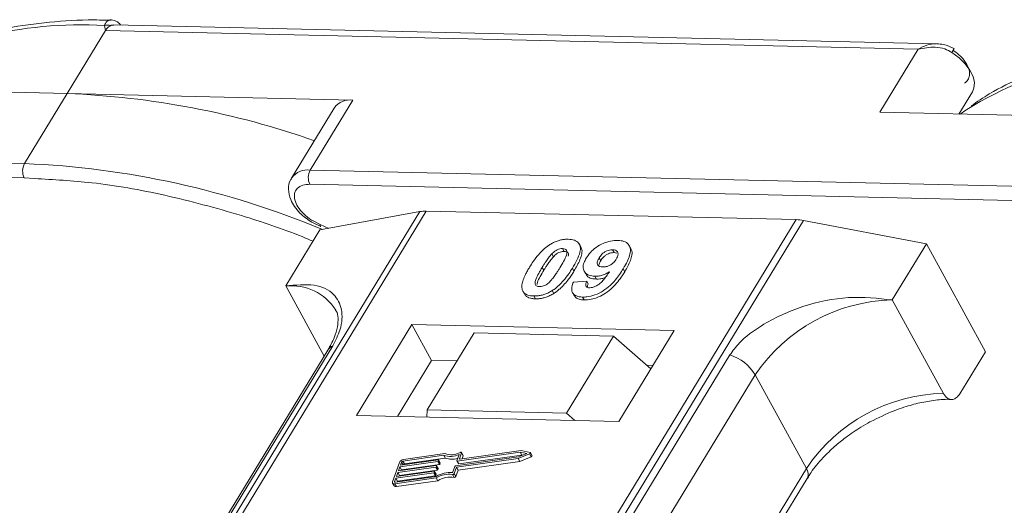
# Model space of a CAD drawing. Header units: millimetres. Extents: x 1675 to 3137, y 343 to 1376.
# Tile 54 of 84: x 2562 to 2605, y 1295 to 1316. Entities that reach past the tile are written whole.
import ezdxf

# ---------------------------------------------------------------- set-up
doc = ezdxf.new("R2010")
doc.units = ezdxf.units.MM

msp = doc.modelspace()

# ---------------------------------------------------------------- linework, layer by layer
at = {"color": 7, "linetype": 'Continuous', "lineweight": 15}
for p, q in [((2565.807, 1315.924), (2565.77, 1316.142)), ((2602.242, 1315.346), (2566.172, 1316.174)), ((2564.127, 1313.162), (2565.807, 1315.924)), ((2565.807, 1315.924), (2601.415, 1315.107)), ((2601.415, 1315.107), (2599.734, 1312.345)), ((2551.608, 1313.449), (2564.127, 1313.162)), ((2564.127, 1313.162), (2562.259, 1310.093)), ((2576.646, 1312.875), (2564.127, 1313.162)), ((2603.203, 1312.265), (2603.795, 1313.238)), ((2575.832, 1312.529), (2573.964, 1309.46)), ((2574.778, 1309.806), (2576.646, 1312.875)), ((2599.734, 1312.345), (2612.253, 1312.058)), ((2562.259, 1310.093), (2526.652, 1310.91)), ((2526.637, 1310.288), (2562.245, 1309.471)), ((2610.386, 1308.989), (2574.778, 1309.806)), ((2562.245, 1309.471), (2562.699, 1309.437)), ((2574.764, 1309.184), (2610.372, 1308.367)), ((2579.578, 1307.987), (2557.898, 1272.358)), ((2558.167, 1272.351), (2579.864, 1308.008)), ((2575.201, 1307.182), (2579.578, 1307.987)), ((2579.864, 1308.008), (2596.08, 1307.636)), ((2596.08, 1307.636), (2574.384, 1271.979)), ((2574.717, 1271.972), (2596.397, 1307.601)), ((2574.843, 1307.518), (2575.238, 1307.341)), ((2575.212, 1307.423), (2574.85, 1307.61)), ((2575.59, 1307.254), (2575.212, 1307.423)), ((2596.397, 1307.601), (2601.778, 1306.572)), ((2575.201, 1307.182), (2573.707, 1304.727)), ((2586.637, 1306.439), (2586.568, 1306.565)), ((2588.825, 1306.374), (2588.756, 1306.5)), ((2600.284, 1304.117), (2601.778, 1306.572)), ((2601.778, 1306.572), (2604.365, 1301.844)), ((2585.368, 1306.135), (2585.437, 1306.009)), ((2585.84, 1306.368), (2585.909, 1306.242)), ((2588.094, 1306.192), (2588.025, 1306.318)), ((2588.094, 1306.192), (2588.221, 1306.166)), ((2587.439, 1305.959), (2587.508, 1305.833)), ((2584.946, 1305.544), (2585.015, 1305.418)), ((2586.338, 1305.382), (2586.269, 1305.509)), ((2586.785, 1305.379), (2586.854, 1305.253)), ((2588.561, 1305.353), (2588.492, 1305.479)), ((2586.31, 1304.901), (2586.894, 1304.94)), ((2586.894, 1304.94), (2586.963, 1304.814)), ((2587.251, 1305.155), (2587.32, 1305.029)), ((2573.707, 1304.727), (2575.389, 1301.652)), ((2584.15, 1304.428), (2584.219, 1304.302)), ((2585.382, 1304.525), (2585.451, 1304.399)), ((2586.274, 1304.435), (2586.343, 1304.309)), ((2584.575, 1304.291), (2584.644, 1304.165)), ((2586.708, 1304.242), (2586.777, 1304.116)), ((2602.526, 1300.019), (2600.284, 1304.117)), ((2579.238, 1303.044), (2576.81, 1299.054)), ((2590.731, 1302.78), (2579.238, 1303.044)), ((2579.238, 1303.044), (2580.1, 1301.468)), ((2581.96, 1302.67), (2579.906, 1299.294)), ((2588.066, 1302.53), (2581.96, 1302.67)), ((2588.303, 1298.791), (2590.731, 1302.78)), ((2586.012, 1299.154), (2588.066, 1302.53)), ((2588.066, 1302.53), (2589.71, 1301.103)), ((2575.553, 1301.921), (2560.24, 1276.756)), ((2560.454, 1276.942), (2575.767, 1302.108)), ((2603.244, 1300.003), (2604.365, 1301.844)), ((2593.171, 1301.709), (2577.858, 1276.543)), ((2580.1, 1301.468), (2578.606, 1299.013)), ((2581.213, 1301.442), (2580.1, 1301.468)), ((2589.797, 1301.245), (2589.539, 1301.251)), ((2578.966, 1275.666), (2594.279, 1300.832)), ((2596.521, 1296.734), (2594.279, 1300.832)), ((2579.906, 1299.294), (2579.882, 1298.984)), ((2586.012, 1299.154), (2579.906, 1299.294)), ((2586.38, 1298.835), (2586.012, 1299.154)), ((2576.81, 1299.054), (2588.303, 1298.791)), ((2583.979, 1297.444), (2581.22, 1297.052)), ((2584.023, 1297.518), (2581.337, 1297.136)), ((2581.481, 1297.3), (2581.412, 1297.426)), ((2584.264, 1297.384), (2583.979, 1297.444)), ((2584.048, 1297.318), (2583.979, 1297.444)), ((2584.411, 1297.435), (2584.023, 1297.518)), ((2584.496, 1297.299), (2584.427, 1297.425)), ((2578.692, 1296.996), (2578.386, 1296.145)), ((2580.368, 1297.032), (2578.707, 1296.797)), ((2578.733, 1296.867), (2580.393, 1297.103)), ((2578.784, 1297.009), (2578.733, 1296.867)), ((2578.852, 1296.884), (2578.784, 1297.009)), ((2580.63, 1297.305), (2578.842, 1297.051)), ((2578.842, 1297.051), (2578.911, 1296.925)), ((2580.684, 1297.38), (2578.868, 1297.122)), ((2578.911, 1296.925), (2580.699, 1297.179)), ((2580.437, 1296.906), (2580.368, 1297.032)), ((2580.41, 1297.089), (2580.397, 1297.053)), ((2580.466, 1296.927), (2580.397, 1297.053)), ((2580.478, 1296.972), (2580.409, 1297.098)), ((2580.479, 1296.963), (2580.41, 1297.089)), ((2580.699, 1297.179), (2580.63, 1297.305)), ((2581.143, 1296.84), (2583.903, 1297.231)), ((2581.187, 1296.778), (2583.896, 1297.163)), ((2581.203, 1297.067), (2581.302, 1297.341)), ((2581.204, 1297.058), (2581.272, 1296.932)), ((2581.289, 1296.926), (2581.22, 1297.052)), ((2581.256, 1296.652), (2583.965, 1297.037)), ((2581.289, 1296.926), (2584.048, 1297.318)), ((2581.32, 1297.151), (2581.413, 1297.407)), ((2581.328, 1297.136), (2581.32, 1297.151)), ((2581.413, 1297.407), (2581.482, 1297.281)), ((2581.434, 1297.15), (2581.482, 1297.281)), ((2583.896, 1297.163), (2584.388, 1297.37)), ((2583.965, 1297.037), (2583.896, 1297.163)), ((2583.903, 1297.231), (2584.264, 1297.384)), ((2583.965, 1297.037), (2584.457, 1297.244)), ((2584.048, 1297.318), (2584.088, 1297.31)), ((2584.388, 1297.37), (2584.457, 1297.244)), ((2578.554, 1296.371), (2580.215, 1296.607)), ((2580.278, 1296.784), (2578.618, 1296.548)), ((2578.644, 1296.619), (2580.304, 1296.855)), ((2578.707, 1296.797), (2578.644, 1296.619)), ((2578.687, 1296.422), (2580.347, 1296.658)), ((2578.776, 1296.67), (2578.707, 1296.797)), ((2578.764, 1296.636), (2578.776, 1296.67)), ((2578.776, 1296.67), (2580.437, 1296.906)), ((2580.231, 1296.592), (2580.218, 1296.557)), ((2580.3, 1296.475), (2580.231, 1296.601)), ((2580.231, 1296.592), (2580.3, 1296.466)), ((2580.347, 1296.658), (2580.278, 1296.784)), ((2580.32, 1296.84), (2580.308, 1296.805)), ((2580.377, 1296.679), (2580.308, 1296.805)), ((2580.389, 1296.724), (2580.32, 1296.85)), ((2580.389, 1296.714), (2580.32, 1296.84)), ((2580.377, 1296.679), (2580.389, 1296.714)), ((2580.466, 1296.927), (2580.479, 1296.963)), ((2581.016, 1296.544), (2581.114, 1296.819)), ((2581.088, 1296.504), (2581.187, 1296.778)), ((2581.157, 1296.378), (2581.256, 1296.652)), ((2581.256, 1296.652), (2581.187, 1296.778)), ((2596.521, 1296.734), (2581.361, 1271.819)), ((2578.529, 1296.3), (2578.478, 1296.158)), ((2578.478, 1296.158), (2578.494, 1296.13)), ((2578.486, 1296.058), (2580.302, 1296.316)), ((2578.511, 1296.129), (2580.299, 1296.383)), ((2580.189, 1296.536), (2578.529, 1296.3)), ((2578.598, 1296.174), (2578.529, 1296.3)), ((2578.618, 1296.548), (2578.554, 1296.371)), ((2578.555, 1295.932), (2580.371, 1296.19)), ((2578.586, 1296.14), (2578.598, 1296.174)), ((2578.598, 1296.174), (2580.258, 1296.41)), ((2578.687, 1296.422), (2578.618, 1296.548)), ((2578.675, 1296.388), (2578.687, 1296.422)), ((2580.258, 1296.41), (2580.189, 1296.536)), ((2580.287, 1296.431), (2580.218, 1296.557)), ((2580.287, 1296.431), (2580.3, 1296.466)), ((2580.371, 1296.19), (2580.302, 1296.316)), ((2581.011, 1296.463), (2581.08, 1296.337)), ((2581.157, 1296.378), (2581.088, 1296.504)), ((2581.658, 1271.812), (2596.554, 1296.293)), ((2578.388, 1296.09), (2578.457, 1295.964)), ((2578.555, 1295.932), (2578.486, 1296.058))]:
    msp.add_line(p, q, dxfattribs=at)
at = {"color": 7, "linetype": 'Continuous', "lineweight": 15, "flags": 128}
for points in [[(2603.795, 1313.238), (2603.862, 1313.397), (2603.883, 1313.641), (2603.823, 1313.91), (2603.687, 1314.192), (2603.481, 1314.471), (2603.215, 1314.735), (2602.902, 1314.969)], [(2603.555, 1312.464), (2603.511, 1312.434), (2603.267, 1312.264)], [(2581.359, 1297.43), (2581.37, 1297.434), (2581.382, 1297.437), (2581.393, 1297.437), (2581.402, 1297.434), (2581.409, 1297.43), (2581.413, 1297.424), (2581.414, 1297.416), (2581.413, 1297.407)], [(2584.411, 1297.435), (2584.421, 1297.432), (2584.427, 1297.425), (2584.429, 1297.417), (2584.427, 1297.407), (2584.422, 1297.396), (2584.413, 1297.386), (2584.401, 1297.377), (2584.388, 1297.37)], [(2580.393, 1297.103), (2580.397, 1297.104), (2580.401, 1297.103), (2580.405, 1297.102), (2580.407, 1297.1), (2580.409, 1297.098), (2580.41, 1297.095), (2580.41, 1297.092), (2580.41, 1297.089)], [(2581.22, 1297.052), (2581.215, 1297.052), (2581.212, 1297.052), (2581.208, 1297.054), (2581.205, 1297.055), (2581.204, 1297.058), (2581.203, 1297.06), (2581.202, 1297.063), (2581.203, 1297.067)], [(2581.337, 1297.136), (2581.333, 1297.136), (2581.329, 1297.136), (2581.325, 1297.137), (2581.323, 1297.139), (2581.321, 1297.141), (2581.32, 1297.144), (2581.32, 1297.147), (2581.32, 1297.151)], [(2584.457, 1297.244), (2584.47, 1297.251), (2584.482, 1297.26), (2584.491, 1297.27), (2584.496, 1297.281), (2584.498, 1297.291), (2584.496, 1297.299)], [(2580.215, 1296.607), (2580.219, 1296.607), (2580.223, 1296.607), (2580.226, 1296.606), (2580.229, 1296.604), (2580.231, 1296.602), (2580.232, 1296.599), (2580.232, 1296.596), (2580.231, 1296.592)], [(2580.304, 1296.855), (2580.308, 1296.855), (2580.312, 1296.855), (2580.316, 1296.854), (2580.318, 1296.852), (2580.32, 1296.85), (2580.321, 1296.847), (2580.321, 1296.844), (2580.32, 1296.84)], [(2578.486, 1296.058), (2578.46, 1296.057), (2578.436, 1296.059), (2578.416, 1296.065), (2578.4, 1296.076), (2578.388, 1296.089), (2578.382, 1296.106), (2578.382, 1296.125), (2578.386, 1296.145)], [(2578.478, 1296.158), (2578.476, 1296.151), (2578.477, 1296.145), (2578.479, 1296.14), (2578.482, 1296.135), (2578.488, 1296.132), (2578.495, 1296.129), (2578.502, 1296.129), (2578.511, 1296.129)]]:
    msp.add_lwpolyline(points, dxfattribs=at)
at = {"color": 7, "linetype": 'Continuous', "lineweight": 15}
for centre, radius, start, end in [((2564.698, 1298.386), 17.788, 86.5445, 121.4052), ((2565.895, 1315.778), 0.385, 70.0796, 108.8478), ((2602.24, 1315.435), 0.81, 324.8839, 338.0058), ((2612.825, 1297.282), 17.788, 86.5445, 121.4052), ((2562.712, 1276.313), 36.876, 70.6012, 87.8011), ((2576.521, 1312.037), 0.847, 81.5639, 144.4913), ((2562.852, 1309.768), 0.676, 151.2883, 206.0774), ((2560.722, 1272.237), 37.888, 67.3508, 87.6751), ((2574.654, 1308.966), 0.849, 81.6058, 144.0845), ((2575.371, 1309.481), 0.676, 151.2883, 206.0774), ((2579.824, 1306.605), 1.404, 88.3644, 100.0749), ((2575.326, 1307.392), 0.118, 165.0867, 215.6979), ((2596.028, 1305.714), 1.923, 78.9596, 88.4511), ((2573.947, 1302.419), 2.32, 32.7281, 95.9449), ((2600.452, 1296.679), 7.439, 91.2925, 146.0732), ((2575.965, 1301.664), 0.486, 114.0472, 148.0355), ((2592.529, 1299.759), 2.052, 31.4947, 71.765), ((2602.694, 1292.582), 7.439, 91.2925, 146.0732), ((2580.966, 1298.149), 0.819, 249.8549, 298.6145), ((2578.897, 1296.896), 0.229, 97.4207, 153.8527), ((2578.852, 1296.976), 0.0762, 97.4207, 153.8527), ((2580.363, 1297.07), 0.0381, 277.4207, 333.8527), ((2580.921, 1298.164), 0.907, 251.2927, 294.8085), ((2580.981, 1297.982), 0.85, 250.6487, 287.8017), ((2581.462, 1297.29), 0.0214, 336.1246, 26.8104), ((2578.921, 1296.849), 0.0769, 97.5763, 152.4403), ((2580.273, 1296.822), 0.0381, 277.4207, 333.8527), ((2580.342, 1296.696), 0.0381, 277.4207, 333.8527), ((2580.379, 1296.719), 0.011, 336.9348, 26.0002), ((2580.432, 1296.944), 0.0381, 277.4207, 333.8527), ((2580.468, 1296.967), 0.011, 336.9348, 26.0002), ((2581.148, 1296.802), 0.0381, 97.4207, 153.8527), ((2581.284, 1296.94), 0.0149, 216.6597, 287.1115), ((2596.179, 1296.486), 0.422, 332.7392, 35.9387), ((2580.184, 1296.574), 0.0381, 277.4207, 333.8527), ((2580.253, 1296.447), 0.0381, 277.4207, 333.8527), ((2580.902, 1295.377), 1.173, 84.4424, 120.9301), ((2580.29, 1296.47), 0.011, 336.9348, 26.0002), ((2580.845, 1295.479), 0.998, 80.3986, 122.9491), ((2580.914, 1295.353), 0.998, 80.3986, 122.9491), ((2581.022, 1296.535), 0.0736, 261.7629, 334.647), ((2581.091, 1296.409), 0.0736, 261.7629, 334.647), ((2578.528, 1296.017), 0.0892, 216.6597, 287.1115)]:
    msp.add_arc(centre, radius, start, end, dxfattribs=at)
for points, knots in [([(2566.062, 1316.375), (2565.721, 1316.383), (2564.707, 1316.407), (2563.103, 1316.286), (2561.26, 1316.019), (2559.517, 1315.593), (2557.892, 1315.007), (2556.578, 1314.389), (2555.876, 1313.906), (2555.616, 1313.727)], [0, 0, 0, 0, 0.082192, 0.244094, 0.406946, 0.570776, 0.735755, 0.902211, 1, 1, 1, 1]), ([(2565.77, 1316.142), (2565.78, 1316.175), (2565.802, 1316.247), (2565.869, 1316.329), (2565.955, 1316.378), (2566.022, 1316.402), (2566.06, 1316.391), (2566.064, 1316.39)], [0, 0, 0, 0, 0.2169636, 0.4741671, 0.7154281, 0.9711189, 1, 1, 1, 1]), ([(2566.172, 1316.163), (2566.134, 1316.165), (2566.084, 1316.167), (2566.036, 1316.145), (2566.026, 1316.14)], [0, 0, 0, 0, 0.778572, 1, 1, 1, 1]), ([(2566.47, 1316.167), (2566.463, 1316.177), (2566.425, 1316.234), (2566.328, 1316.307), (2566.192, 1316.379), (2566.099, 1316.388), (2566.053, 1316.393)], [0, 0, 0, 0, 0.066072, 0.374284, 0.687294, 1, 1, 1, 1]), ([(2601.415, 1315.107), (2601.541, 1315.174), (2601.794, 1315.308), (2602.068, 1315.333), (2602.205, 1315.346)], [0, 0, 0, 0, 0.500456, 1, 1, 1, 1]), ([(2602.902, 1314.969), (2602.798, 1315.024), (2602.568, 1315.144), (2602.047, 1315.228), (2601.663, 1315.155), (2601.415, 1315.107)], [0, 0, 0, 0, 0.2270634, 0.5015869, 1, 1, 1, 1]), ([(2602.991, 1315.132), (2602.842, 1315.205), (2602.604, 1315.323), (2602.342, 1315.34), (2602.244, 1315.346)], [0, 0, 0, 0, 0.6234767, 1, 1, 1, 1]), ([(2614.189, 1315.27), (2613.848, 1315.278), (2612.833, 1315.302), (2611.23, 1315.182), (2609.387, 1314.915), (2607.644, 1314.489), (2606.018, 1313.903), (2604.705, 1313.285), (2604.003, 1312.801), (2603.743, 1312.622)], [0, 0, 0, 0, 0.082192, 0.244094, 0.406946, 0.570776, 0.735755, 0.902211, 1, 1, 1, 1]), ([(2603.453, 1313.621), (2603.506, 1313.664), (2603.616, 1313.753), (2603.682, 1313.953), (2603.671, 1314.185), (2603.594, 1314.353), (2603.556, 1314.435)], [0, 0, 0, 0, 0.245513, 0.5, 0.754487, 1, 1, 1, 1]), ([(2562.699, 1309.437), (2563.53, 1309.392), (2565.371, 1309.29), (2568.423, 1308.749), (2571.517, 1307.916), (2573.701, 1307.198), (2574.742, 1306.757), (2574.901, 1306.69)], [0, 0, 0, 0, 0.216275, 0.479557, 0.750255, 0.961851, 1, 1, 1, 1]), ([(2573.979, 1309.457), (2573.961, 1309.436), (2573.848, 1309.305), (2573.808, 1308.956), (2573.892, 1308.555), (2574.085, 1308.207), (2574.37, 1307.853), (2574.661, 1307.647), (2574.843, 1307.518)], [0, 0, 0, 0, 0.037615, 0.241517, 0.451999, 0.598171, 0.747954, 1, 1, 1, 1]), ([(2574.85, 1307.61), (2574.847, 1307.612), (2574.712, 1307.681), (2574.483, 1307.886), (2574.225, 1308.191), (2574.089, 1308.503), (2574.074, 1308.786), (2574.192, 1309.014), (2574.428, 1309.163), (2574.654, 1309.177), (2574.764, 1309.184)], [0, 0, 0, 0, 0.003628, 0.149327, 0.295025, 0.432885, 0.570744, 0.716442, 0.862141, 1, 1, 1, 1]), ([(2584.393, 1305.557), (2584.445, 1305.638), (2584.562, 1305.825), (2584.811, 1306.148), (2585.07, 1306.405), (2585.261, 1306.529), (2585.282, 1306.543)], [0, 0, 0, 0, 0.236731, 0.537555, 0.949668, 1, 1, 1, 1]), ([(2585.282, 1306.543), (2585.332, 1306.573), (2585.435, 1306.634), (2585.6, 1306.702), (2585.766, 1306.75), (2585.902, 1306.771), (2586.009, 1306.778), (2586.062, 1306.777), (2586.089, 1306.777)], [0, 0, 0, 0, 0.193776, 0.3936, 0.587864, 0.788908, 0.894169, 1, 1, 1, 1]), ([(2586.089, 1306.777), (2586.182, 1306.769), (2586.37, 1306.752), (2586.549, 1306.624), (2586.634, 1306.44), (2586.59, 1306.067), (2586.405, 1305.746), (2586.269, 1305.509)], [0, 0, 0, 0, 0.147566, 0.296688, 0.431278, 0.580404, 1, 1, 1, 1]), ([(2586.872, 1305.947), (2586.928, 1306.03), (2587.04, 1306.196), (2587.302, 1306.426), (2587.613, 1306.603), (2587.952, 1306.716), (2588.157, 1306.723), (2588.263, 1306.727)], [0, 0, 0, 0, 0.197927, 0.397728, 0.597413, 0.790584, 1, 1, 1, 1]), ([(2588.263, 1306.727), (2588.356, 1306.719), (2588.543, 1306.701), (2588.727, 1306.571), (2588.822, 1306.379), (2588.795, 1306.047), (2588.644, 1305.733), (2588.514, 1305.515), (2588.492, 1305.479)], [0, 0, 0, 0, 0.148288, 0.297745, 0.443713, 0.607791, 0.934708, 1, 1, 1, 1]), ([(2584.946, 1305.544), (2584.971, 1305.585), (2585.022, 1305.667), (2585.093, 1305.777), (2585.161, 1305.876), (2585.224, 1305.963), (2585.29, 1306.05), (2585.342, 1306.106), (2585.368, 1306.135)], [0, 0, 0, 0, 0.2059417, 0.4119594, 0.558149, 0.7045024, 0.8518015, 1, 1, 1, 1]), ([(2585.368, 1306.135), (2585.41, 1306.177), (2585.48, 1306.245), (2585.604, 1306.32), (2585.718, 1306.359), (2585.795, 1306.368), (2585.835, 1306.368), (2585.84, 1306.368)], [0, 0, 0, 0, 0.334804, 0.542561, 0.750382, 0.970721, 1, 1, 1, 1]), ([(2585.437, 1306.009), (2585.479, 1306.051), (2585.549, 1306.119), (2585.673, 1306.194), (2585.787, 1306.233), (2585.864, 1306.241), (2585.904, 1306.242), (2585.909, 1306.242)], [0, 0, 0, 0, 0.334804, 0.542561, 0.750382, 0.970721, 1, 1, 1, 1]), ([(2585.84, 1306.368), (2585.878, 1306.364), (2585.948, 1306.356), (2586.014, 1306.307), (2586.04, 1306.214), (2586.006, 1306.044), (2585.884, 1305.803), (2585.775, 1305.619), (2585.719, 1305.526)], [0, 0, 0, 0, 0.104614, 0.188814, 0.273512, 0.444127, 0.719481, 1, 1, 1, 1]), ([(2585.909, 1306.242), (2585.947, 1306.238), (2586.017, 1306.23), (2586.082, 1306.181), (2586.105, 1306.113), (2586.093, 1306.06), (2586.087, 1306.033)], [0, 0, 0, 0, 0.293658, 0.530016, 0.767769, 1, 1, 1, 1]), ([(2586.338, 1305.382), (2586.386, 1305.464), (2586.536, 1305.72), (2586.681, 1306.058), (2586.704, 1306.335), (2586.642, 1306.411), (2586.625, 1306.431)], [0, 0, 0, 0, 0.220552, 0.687786, 0.91457, 1, 1, 1, 1]), ([(2587.439, 1305.959), (2587.475, 1306.012), (2587.531, 1306.097), (2587.651, 1306.205), (2587.77, 1306.27), (2587.9, 1306.312), (2587.98, 1306.316), (2588.025, 1306.318)], [0, 0, 0, 0, 0.2913202, 0.4655393, 0.6416315, 0.798664, 1, 1, 1, 1]), ([(2587.508, 1305.833), (2587.544, 1305.886), (2587.6, 1305.971), (2587.72, 1306.079), (2587.839, 1306.144), (2587.969, 1306.186), (2588.049, 1306.19), (2588.094, 1306.192)], [0, 0, 0, 0, 0.29132, 0.465539, 0.641632, 0.798664, 1, 1, 1, 1]), ([(2588.025, 1306.318), (2588.071, 1306.313), (2588.164, 1306.301), (2588.245, 1306.227), (2588.279, 1306.128), (2588.252, 1306.015), (2588.211, 1305.94), (2588.192, 1305.906)], [0, 0, 0, 0, 0.207955, 0.420406, 0.62732, 0.827707, 1, 1, 1, 1]), ([(2588.561, 1305.353), (2588.609, 1305.435), (2588.754, 1305.682), (2588.882, 1306.016), (2588.89, 1306.28), (2588.827, 1306.352), (2588.814, 1306.367)], [0, 0, 0, 0, 0.227122, 0.68486, 0.934898, 1, 1, 1, 1]), ([(2585.015, 1305.418), (2585.04, 1305.459), (2585.091, 1305.541), (2585.162, 1305.651), (2585.23, 1305.75), (2585.293, 1305.837), (2585.359, 1305.924), (2585.411, 1305.98), (2585.437, 1306.009)], [0, 0, 0, 0, 0.205942, 0.411959, 0.558149, 0.704502, 0.851801, 1, 1, 1, 1]), ([(2587.251, 1305.155), (2587.158, 1305.165), (2586.972, 1305.184), (2586.8, 1305.323), (2586.723, 1305.515), (2586.755, 1305.735), (2586.837, 1305.883), (2586.872, 1305.947)], [0, 0, 0, 0, 0.210189, 0.421773, 0.623603, 0.837034, 1, 1, 1, 1]), ([(2587.593, 1305.562), (2587.547, 1305.567), (2587.46, 1305.575), (2587.378, 1305.636), (2587.347, 1305.718), (2587.368, 1305.83), (2587.413, 1305.911), (2587.439, 1305.959)], [0, 0, 0, 0, 0.213937, 0.398075, 0.583091, 0.751666, 1, 1, 1, 1]), ([(2587.426, 1305.611), (2587.429, 1305.637), (2587.436, 1305.708), (2587.48, 1305.784), (2587.508, 1305.833)], [0, 0, 0, 0, 0.366323, 1, 1, 1, 1]), ([(2588.192, 1305.906), (2588.159, 1305.858), (2588.104, 1305.776), (2587.979, 1305.674), (2587.851, 1305.608), (2587.716, 1305.566), (2587.634, 1305.563), (2587.593, 1305.562)], [0, 0, 0, 0, 0.267394, 0.447214, 0.627122, 0.813065, 1, 1, 1, 1]), ([(2584.072, 1304.558), (2584.064, 1304.592), (2584.048, 1304.66), (2584.058, 1304.808), (2584.108, 1304.998), (2584.199, 1305.206), (2584.296, 1305.393), (2584.361, 1305.502), (2584.393, 1305.557)], [0, 0, 0, 0, 0.118441, 0.239346, 0.459593, 0.684925, 0.84224, 1, 1, 1, 1]), ([(2584.824, 1304.7), (2584.778, 1304.706), (2584.704, 1304.716), (2584.645, 1304.772), (2584.627, 1304.868), (2584.663, 1305.038), (2584.788, 1305.277), (2584.893, 1305.455), (2584.946, 1305.544)], [0, 0, 0, 0, 0.12537, 0.20229, 0.279179, 0.464758, 0.730582, 1, 1, 1, 1]), ([(2584.717, 1304.786), (2584.721, 1304.819), (2584.736, 1304.935), (2584.86, 1305.152), (2584.963, 1305.329), (2585.015, 1305.418)], [0, 0, 0, 0, 0.166989, 0.580698, 1, 1, 1, 1]), ([(2585.719, 1305.526), (2585.694, 1305.485), (2585.644, 1305.403), (2585.572, 1305.292), (2585.504, 1305.193), (2585.441, 1305.106), (2585.374, 1305.019), (2585.322, 1304.962), (2585.296, 1304.933)], [0, 0, 0, 0, 0.20527, 0.410616, 0.55715, 0.703844, 0.851471, 1, 1, 1, 1]), ([(2586.269, 1305.509), (2586.217, 1305.427), (2586.1, 1305.241), (2585.856, 1304.923), (2585.6, 1304.668), (2585.41, 1304.543), (2585.382, 1304.525)], [0, 0, 0, 0, 0.237281, 0.538591, 0.932677, 1, 1, 1, 1]), ([(2585.451, 1304.399), (2585.5, 1304.432), (2585.597, 1304.497), (2585.76, 1304.636), (2585.933, 1304.815), (2586.094, 1305.016), (2586.228, 1305.206), (2586.301, 1305.324), (2586.338, 1305.382)], [0, 0, 0, 0, 0.118595, 0.239509, 0.447458, 0.659935, 0.829685, 1, 1, 1, 1]), ([(2588.492, 1305.479), (2588.44, 1305.397), (2588.284, 1305.151), (2588.011, 1304.811), (2587.621, 1304.504), (2587.259, 1304.324), (2586.942, 1304.245), (2586.771, 1304.243), (2586.708, 1304.242)], [0, 0, 0, 0, 0.142337, 0.429127, 0.589943, 0.751205, 0.909895, 1, 1, 1, 1]), ([(2586.777, 1304.116), (2586.878, 1304.119), (2587.08, 1304.127), (2587.415, 1304.236), (2587.745, 1304.415), (2588.122, 1304.729), (2588.376, 1305.058), (2588.523, 1305.293), (2588.561, 1305.353)], [0, 0, 0, 0, 0.14324, 0.28761, 0.430449, 0.591135, 0.89544, 1, 1, 1, 1]), ([(2586.866, 1305.259), (2586.879, 1305.23), (2586.921, 1305.135), (2587.083, 1305.05), (2587.249, 1305.035), (2587.32, 1305.029)], [0, 0, 0, 0, 0.20752, 0.66568, 1, 1, 1, 1]), ([(2587.028, 1304.649), (2587.069, 1304.652), (2587.151, 1304.657), (2587.297, 1304.715), (2587.462, 1304.817), (2587.675, 1305.037), (2587.806, 1305.222), (2587.895, 1305.349)], [0, 0, 0, 0, 0.112015, 0.224355, 0.367768, 0.565827, 1, 1, 1, 1]), ([(2587.895, 1305.349), (2587.844, 1305.319), (2587.739, 1305.26), (2587.6, 1305.208), (2587.49, 1305.178), (2587.409, 1305.163), (2587.328, 1305.155), (2587.277, 1305.155), (2587.251, 1305.155)], [0, 0, 0, 0, 0.243491, 0.496266, 0.61821, 0.741704, 0.870158, 1, 1, 1, 1]), ([(2575.767, 1302.108), (2575.885, 1302.343), (2576.186, 1302.942), (2576.199, 1303.737), (2575.844, 1304.442), (2575.029, 1304.857), (2574.146, 1304.77), (2573.707, 1304.727)], [0, 0, 0, 0, 0.125713, 0.321276, 0.524466, 0.763484, 1, 1, 1, 1]), ([(2585.296, 1304.933), (2585.254, 1304.891), (2585.185, 1304.824), (2585.061, 1304.748), (2584.949, 1304.71), (2584.871, 1304.7), (2584.831, 1304.7), (2584.824, 1304.7)], [0, 0, 0, 0, 0.333678, 0.540413, 0.747264, 0.961209, 1, 1, 1, 1]), ([(2586.708, 1304.242), (2586.615, 1304.251), (2586.446, 1304.267), (2586.289, 1304.384), (2586.219, 1304.56), (2586.248, 1304.744), (2586.297, 1304.867), (2586.31, 1304.901)], [0, 0, 0, 0, 0.242788, 0.438865, 0.634801, 0.900936, 1, 1, 1, 1]), ([(2586.894, 1304.94), (2586.874, 1304.89), (2586.843, 1304.815), (2586.853, 1304.725), (2586.899, 1304.675), (2586.964, 1304.653), (2587.011, 1304.65), (2587.028, 1304.649)], [0, 0, 0, 0, 0.3447142, 0.5290593, 0.7142089, 0.8921959, 1, 1, 1, 1]), ([(2586.924, 1304.672), (2586.926, 1304.698), (2586.93, 1304.744), (2586.953, 1304.793), (2586.963, 1304.814)], [0, 0, 0, 0, 0.569737, 1, 1, 1, 1]), ([(2587.32, 1305.029), (2587.369, 1305.03), (2587.47, 1305.032), (2587.602, 1305.061), (2587.68, 1305.088), (2587.702, 1305.096)], [0, 0, 0, 0, 0.409454, 0.83528, 1, 1, 1, 1]), ([(2584.575, 1304.291), (2584.528, 1304.293), (2584.433, 1304.298), (2584.307, 1304.328), (2584.2, 1304.379), (2584.132, 1304.442), (2584.092, 1304.504), (2584.079, 1304.54), (2584.072, 1304.558)], [0, 0, 0, 0, 0.192635, 0.388697, 0.582015, 0.783044, 0.890959, 1, 1, 1, 1]), ([(2585.382, 1304.525), (2585.332, 1304.495), (2585.229, 1304.434), (2585.064, 1304.366), (2584.898, 1304.318), (2584.762, 1304.297), (2584.655, 1304.29), (2584.602, 1304.291), (2584.575, 1304.291)], [0, 0, 0, 0, 0.193769, 0.393564, 0.587886, 0.789131, 0.894283, 1, 1, 1, 1]), ([(2584.644, 1304.165), (2584.693, 1304.165), (2584.792, 1304.166), (2584.95, 1304.189), (2585.116, 1304.233), (2585.256, 1304.29), (2585.368, 1304.349), (2585.423, 1304.382), (2585.451, 1304.399)], [0, 0, 0, 0, 0.193594, 0.390501, 0.584817, 0.78683, 0.892868, 1, 1, 1, 1]), ([(2584.223, 1304.304), (2584.235, 1304.29), (2584.271, 1304.251), (2584.362, 1304.208), (2584.468, 1304.18), (2584.565, 1304.168), (2584.618, 1304.166), (2584.644, 1304.165)], [0, 0, 0, 0, 0.143925, 0.415852, 0.697483, 0.848301, 1, 1, 1, 1]), ([(2586.346, 1304.311), (2586.382, 1304.263), (2586.451, 1304.171), (2586.625, 1304.124), (2586.739, 1304.118), (2586.777, 1304.116)], [0, 0, 0, 0, 0.4158523, 0.8021376, 1, 1, 1, 1]), ([(2600.284, 1304.117), (2599.653, 1304.185), (2598.392, 1304.322), (2596.346, 1303.898), (2594.712, 1303.148), (2593.649, 1302.362), (2593.301, 1301.885), (2593.171, 1301.709)], [0, 0, 0, 0, 0.249096, 0.498243, 0.745205, 0.90541, 1, 1, 1, 1]), ([(2575.891, 1303.671), (2575.902, 1303.656), (2575.971, 1303.563), (2576.007, 1303.359), (2575.991, 1302.954), (2575.857, 1302.473), (2575.651, 1302.101), (2575.551, 1301.921)], [0, 0, 0, 0, 0.054359, 0.333223, 0.559722, 0.78604, 1, 1, 1, 1]), ([(2603.244, 1300.003), (2603.198, 1299.941), (2603.107, 1299.817), (2602.935, 1299.741), (2602.763, 1299.762), (2602.622, 1299.866), (2602.553, 1299.976), (2602.526, 1300.019)], [0, 0, 0, 0, 0.2146939, 0.4293877, 0.6440816, 0.8587754, 1, 1, 1, 1]), ([(2599.309, 1298.768), (2599.66, 1298.944), (2600.151, 1299.191), (2600.89, 1299.45), (2601.504, 1299.62), (2602.186, 1299.729), (2602.653, 1299.77), (2602.861, 1299.752), (2602.876, 1299.75)], [0, 0, 0, 0, 0.288391, 0.40474, 0.594322, 0.785544, 0.984773, 1, 1, 1, 1]), ([(2596.57, 1296.295), (2596.619, 1296.381), (2596.79, 1296.68), (2597.197, 1297.158), (2597.724, 1297.672), (2598.278, 1298.121), (2598.805, 1298.482), (2599.174, 1298.692), (2599.309, 1298.768)], [0, 0, 0, 0, 0.097286, 0.340622, 0.525469, 0.686972, 0.885597, 1, 1, 1, 1])]:
    msp.add_open_spline(points, degree=3, knots=knots, dxfattribs=at)
for points in [[(2566.026, 1316.14), (2565.986, 1316.116), (2565.906, 1316.067), (2565.84, 1315.972), (2565.807, 1315.924)], [(2602.936, 1315.072), (2603.067, 1314.976), (2603.327, 1314.785), (2603.48, 1314.552), (2603.556, 1314.435)]]:
    msp.add_open_spline(points, degree=3, dxfattribs=at)

doc.saveas('drawing.dxf')
